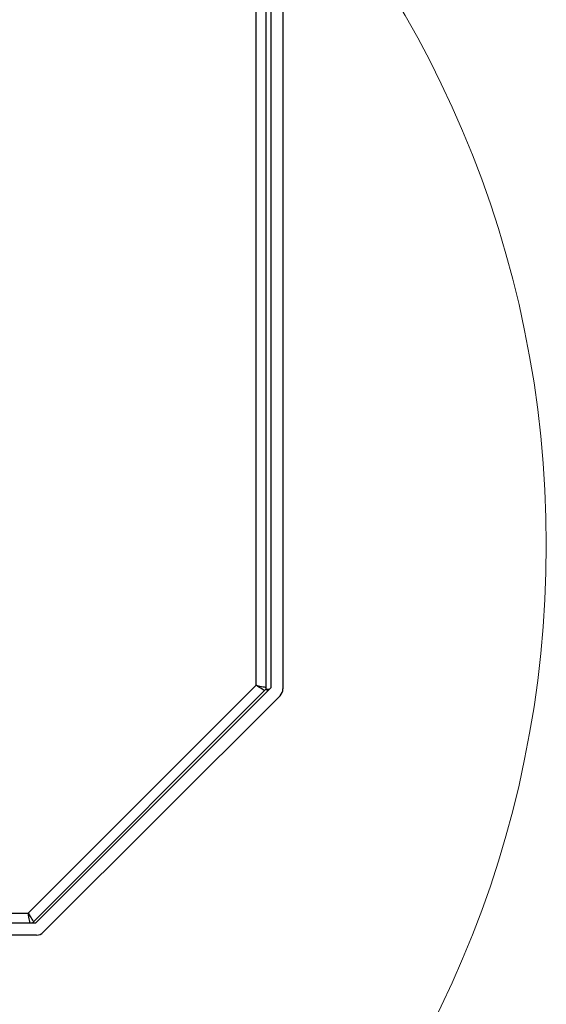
# Model space of a CAD drawing. Header units: millimetres. Extents: x 26 to 422, y 4 to 419.
# Tile 83 of 83: x 287.88 to 290.06, y 400.07 to 404.14. Entities that reach past the tile are written whole.
import ezdxf

# ---------------------------------------------------------------- set-up
doc = ezdxf.new("R2010")
doc.units = ezdxf.units.MM

msp = doc.modelspace()

# ---------------------------------------------------------------- linework, layer by layer
at = {"color": 7, "linetype": 'Continuous', "lineweight": 25}
for p, q in [((288.9003170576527, 404.2898305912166), (288.9003170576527, 401.3748821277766)), ((288.9203179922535, 404.3096288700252), (288.9203179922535, 401.3803419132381)), ((288.9703167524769, 404.3196281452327), (288.9703167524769, 401.3761981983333)), ((288.8603175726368, 401.3910516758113), (288.8603175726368, 404.2296298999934)), ((287.9188955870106, 400.4496320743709), (288.8603175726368, 401.3910516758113)), ((288.9005173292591, 401.3746818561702), (287.9354656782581, 400.4096302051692)), ((288.9203179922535, 401.3803419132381), (287.9496062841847, 400.4096302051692)), ((288.9003170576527, 401.3748821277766), (288.9148605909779, 401.3748821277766)), ((288.9075888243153, 401.367610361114), (288.9005173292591, 401.3746818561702)), ((288.9586008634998, 401.3479122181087), (287.9820335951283, 400.3713449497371)), ((287.9496062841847, 400.4096302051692), (287.6448954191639, 400.4096302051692)), ((287.9537499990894, 400.35962906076), (287.6448954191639, 400.35962906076))]:
    msp.add_line(p, q, dxfattribs=at)
at = {"color": 8, "linetype": 'Continuous', "lineweight": 25}
msp.add_line((285.0003183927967, 400.4496320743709), (287.9188955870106, 400.4496320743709), dxfattribs=at)
at = {"color": 7, "linetype": 'Continuous', "lineweight": 25, "flags": 128}
for points in [[(288.8603175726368, 401.3910516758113), (288.8681210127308, 401.3894542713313), (288.8756240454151, 401.3879236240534), (288.8825405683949, 401.3865074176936), (288.8886011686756, 401.3852724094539), (288.8935769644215, 401.3842519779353), (288.8972724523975, 401.3834985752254), (288.899549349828, 401.3830312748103), (288.9003170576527, 401.3828739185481)], [(288.8943828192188, 401.3685497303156), (288.8937295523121, 401.3689788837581), (288.8917888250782, 401.3702615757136), (288.8886416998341, 401.3723405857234), (288.8844050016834, 401.3751396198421), (288.8792432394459, 401.3785490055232), (288.8733543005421, 401.3824399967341), (288.8669622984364, 401.3866600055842), (288.8603175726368, 401.3910516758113)], [(287.9188955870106, 400.4496320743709), (287.9232872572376, 400.4429849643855), (287.9275072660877, 400.4365953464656), (287.9313982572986, 400.4307064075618), (287.9348076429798, 400.4255422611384), (287.9376066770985, 400.4213079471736), (287.9396856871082, 400.4181560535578), (287.940965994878, 400.4162200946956), (287.941399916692, 400.4155668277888)], [(287.927070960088, 400.4096302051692), (287.9269159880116, 400.4103979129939), (287.9264486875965, 400.4126771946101), (287.9256952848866, 400.4163726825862), (287.9246772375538, 400.4213460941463), (287.9234374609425, 400.427406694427), (287.9220260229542, 400.434320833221), (287.9204906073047, 400.4418262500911), (287.9188955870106, 400.4496320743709)]]:
    msp.add_lwpolyline(points, dxfattribs=at)
at = {"color": 7, "linetype": 'Continuous', "lineweight": 18}
msp.add_circle((285.6652825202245, 401.9706162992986), 4.391596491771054, dxfattribs=at)
at = {"color": 7, "linetype": 'Continuous', "lineweight": 25}
for centre, radius, start, end in [((288.9303173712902, 401.3761986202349), 0.04000000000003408, 314.9999999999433, 0), ((287.9537488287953, 400.3996300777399), 0.03999999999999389, 270.0000000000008, 315.0000000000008)]:
    msp.add_arc(centre, radius, start, end, dxfattribs=at)

doc.saveas('drawing.dxf')
